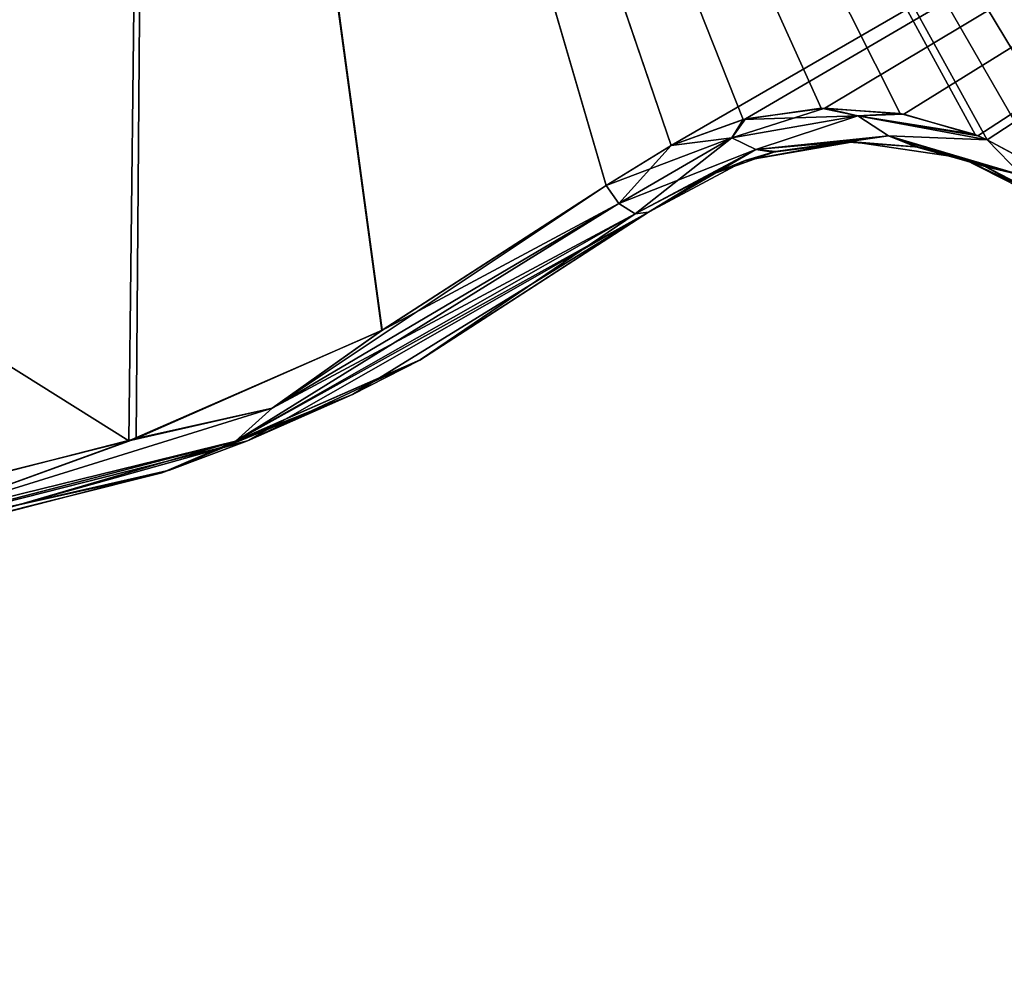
# Model space of a CAD drawing. Header units: millimetres. Extents: x -125 to 125, y -46 to 12.
# Tile 30 of 256: x -80.36 to -77.49, y -40.84 to -38.07. Entities that reach past the tile are written whole.
import ezdxf

# ---------------------------------------------------------------- set-up
doc = ezdxf.new("R2010")
doc.units = ezdxf.units.MM
doc.header["$LTSCALE"] = 26.699852
for name, color, linetype in [('144', 7, 'CONTINUOUS'), ('156', 7, 'CONTINUOUS'), ('182', 7, 'CONTINUOUS'), ('183', 7, 'CONTINUOUS'), ('274', 7, 'CONTINUOUS'), ('275', 7, 'CONTINUOUS'), ('296', 7, 'CONTINUOUS'), ('297', 7, 'CONTINUOUS')]:
    doc.layers.add(name, color=color, linetype=linetype)

msp = doc.modelspace()

# ---------------------------------------------------------------- linework, layer by layer
at = {"layer": '144', "linetype": 'CONTINUOUS'}
for points in [[(-78.5254, -38.6337, -36.2338), (-79.6941, -39.3003, -36.2338), (-78.5254, -38.6337, -46.2155), (-78.5254, -38.6337, -36.2338)], [(-78.5254, -38.6337, -36.2338), (-79.6941, -39.3003, -24.2763), (-79.6941, -39.3003, -36.2338), (-78.5254, -38.6337, -36.2338)], [(-78.5254, -38.6337, -34.258), (-79.6941, -39.3003, -24.2763), (-78.5254, -38.6337, -36.2338), (-78.5254, -38.6337, -34.258)], [(-78.5254, -38.6337, -46.2155), (-79.6941, -39.3003, -36.2338), (-78.5254, -38.6337, -48.1913), (-78.5254, -38.6337, -46.2155)], [(-78.5254, -38.6337, -58.173), (-79.6941, -39.3003, -48.1913), (-78.5254, -38.6337, -60.1489), (-78.5254, -38.6337, -58.173)], [(-78.5254, -38.6337, -48.1913), (-79.6941, -39.3003, -48.1913), (-78.5254, -38.6337, -58.173), (-78.5254, -38.6337, -48.1913)], [(-78.5254, -38.6337, -48.1913), (-79.6941, -39.3003, -36.2338), (-79.6941, -39.3003, -48.1913), (-78.5254, -38.6337, -48.1913)], [(-78.5254, -38.6337, -12.3188), (-79.6941, -39.3003, -12.3188), (-78.5254, -38.6337, -22.3005), (-78.5254, -38.6337, -12.3188)], [(-78.5254, -38.6337, -12.3188), (-79.6941, -39.3003, -0.3613), (-79.6941, -39.3003, -12.3188), (-78.5254, -38.6337, -12.3188)], [(-78.5254, -38.6337, -10.343), (-79.6941, -39.3003, -0.3613), (-78.5254, -38.6337, -12.3188), (-78.5254, -38.6337, -10.343)], [(-78.5254, -38.6337, -24.2763), (-79.6941, -39.3003, -24.2763), (-78.5254, -38.6337, -34.258), (-78.5254, -38.6337, -24.2763)], [(-78.5254, -38.6337, -24.2763), (-79.6941, -39.3003, -12.3188), (-79.6941, -39.3003, -24.2763), (-78.5254, -38.6337, -24.2763)], [(-78.5254, -38.6337, -22.3005), (-79.6941, -39.3003, -12.3188), (-78.5254, -38.6337, -24.2763), (-78.5254, -38.6337, -22.3005)], [(-78.5254, -38.6337, -60.1489), (-79.6941, -39.3003, -48.1913), (-79.6941, -39.3003, -60.1489), (-78.5254, -38.6337, -60.1489)], [(-78.5254, -38.6337, -96.0095), (-79.6941, -39.3003, -84.0639), (-79.1908, -39.0639, -95.4624), (-78.5254, -38.6337, -96.0095)], [(-78.5254, -38.6337, -94.0456), (-79.6941, -39.3003, -84.0639), (-78.5254, -38.6337, -96.0095), (-78.5254, -38.6337, -94.0456)], [(-78.5254, -38.6337, -84.0639), (-79.6941, -39.3003, -84.0639), (-78.5254, -38.6337, -94.0456), (-78.5254, -38.6337, -84.0639)], [(-78.5254, -38.6337, -72.1064), (-79.6941, -39.3003, -60.1489), (-79.6941, -39.3003, -72.1064), (-78.5254, -38.6337, -72.1064)], [(-78.5254, -38.6337, -70.1305), (-79.6941, -39.3003, -60.1489), (-78.5254, -38.6337, -72.1064), (-78.5254, -38.6337, -70.1305)], [(-78.5254, -38.6337, -60.1489), (-79.6941, -39.3003, -60.1489), (-78.5254, -38.6337, -70.1305), (-78.5254, -38.6337, -60.1489)], [(-78.5254, -38.6337, -84.0639), (-79.6941, -39.3003, -72.1064), (-79.6941, -39.3003, -84.0639), (-78.5254, -38.6337, -84.0639)], [(-78.5254, -38.6337, -82.0881), (-79.6941, -39.3003, -72.1064), (-78.5254, -38.6337, -84.0639), (-78.5254, -38.6337, -82.0881)], [(-78.5254, -38.6337, -72.1064), (-79.6941, -39.3003, -72.1064), (-78.5254, -38.6337, -82.0881), (-78.5254, -38.6337, -72.1064)], [(-78.5254, -38.6337, -0.3613), (-79.6941, -39.3003, -0.3613), (-78.5254, -38.6337, -10.343), (-78.5254, -38.6337, -0.3613)], [(-78.5254, -38.6337, 59.4263), (-79.6941, -39.3003, 71.3838), (-79.6941, -39.3003, 59.4263), (-78.5254, -38.6337, 59.4263)], [(-78.5254, -38.6337, 61.4021), (-79.6941, -39.3003, 71.3838), (-78.5254, -38.6337, 59.4263), (-78.5254, -38.6337, 61.4021)], [(-78.5254, -38.6337, 71.3838), (-79.6941, -39.3003, 71.3838), (-78.5254, -38.6337, 61.4021), (-78.5254, -38.6337, 71.3838)], [(-78.5254, -38.6337, 47.4688), (-79.6941, -39.3003, 59.4263), (-79.6941, -39.3003, 47.4688), (-78.5254, -38.6337, 47.4688)], [(-78.5254, -38.6337, 49.4446), (-79.6941, -39.3003, 59.4263), (-78.5254, -38.6337, 47.4688), (-78.5254, -38.6337, 49.4446)], [(-78.5254, -38.6337, 59.4263), (-79.6941, -39.3003, 59.4263), (-78.5254, -38.6337, 49.4446), (-78.5254, -38.6337, 59.4263)], [(-78.5254, -38.6337, 71.3838), (-79.6941, -39.3003, 83.3413), (-79.6941, -39.3003, 71.3838), (-78.5254, -38.6337, 71.3838)], [(-78.5254, -38.6337, 73.3597), (-79.6941, -39.3003, 83.3413), (-78.5254, -38.6337, 71.3838), (-78.5254, -38.6337, 73.3597)], [(-78.5254, -38.6337, 83.3413), (-79.6941, -39.3003, 83.3413), (-78.5254, -38.6337, 73.3597), (-78.5254, -38.6337, 83.3413)], [(-78.5254, -38.6337, 83.3413), (-79.3879, -39.1647, 95.2995), (-79.6941, -39.3003, 83.3413), (-78.5254, -38.6337, 83.3413)], [(-78.5254, -38.6337, 11.5962), (-79.6941, -39.3003, 23.5538), (-79.6941, -39.3003, 11.5962), (-78.5254, -38.6337, 11.5962)], [(-78.5254, -38.6337, 13.5721), (-79.6941, -39.3003, 23.5538), (-78.5254, -38.6337, 11.5962), (-78.5254, -38.6337, 13.5721)], [(-78.5254, -38.6337, 23.5538), (-79.6941, -39.3003, 23.5538), (-78.5254, -38.6337, 13.5721), (-78.5254, -38.6337, 23.5538)], [(-78.5254, -38.6337, -0.3613), (-79.6941, -39.3003, 11.5962), (-79.6941, -39.3003, -0.3613), (-78.5254, -38.6337, -0.3613)], [(-78.5254, -38.6337, 1.6146), (-79.6941, -39.3003, 11.5962), (-78.5254, -38.6337, -0.3613), (-78.5254, -38.6337, 1.6146)], [(-78.5254, -38.6337, 11.5962), (-79.6941, -39.3003, 11.5962), (-78.5254, -38.6337, 1.6146), (-78.5254, -38.6337, 11.5962)], [(-78.5254, -38.6337, 35.5113), (-79.6941, -39.3003, 47.4688), (-79.6941, -39.3003, 35.5113), (-78.5254, -38.6337, 35.5113)], [(-78.5254, -38.6337, 37.4871), (-79.6941, -39.3003, 47.4688), (-78.5254, -38.6337, 35.5113), (-78.5254, -38.6337, 37.4871)], [(-78.5254, -38.6337, 47.4688), (-79.6941, -39.3003, 47.4688), (-78.5254, -38.6337, 37.4871), (-78.5254, -38.6337, 47.4688)], [(-78.5254, -38.6337, 35.5113), (-79.6941, -39.3003, 35.5113), (-78.5254, -38.6337, 25.5296), (-78.5254, -38.6337, 35.5113)], [(-78.5254, -38.6337, 25.5296), (-79.6941, -39.3003, 35.5113), (-78.5254, -38.6337, 23.5538), (-78.5254, -38.6337, 25.5296)], [(-78.5254, -38.6337, 23.5538), (-79.6941, -39.3003, 35.5113), (-79.6941, -39.3003, 23.5538), (-78.5254, -38.6337, 23.5538)], [(-78.5254, -38.6337, 85.3172), (-79.3879, -39.1647, 95.2995), (-78.5254, -38.6337, 83.3413), (-78.5254, -38.6337, 85.3172)], [(-78.5254, -38.6337, 95.2989), (-79.3879, -39.1647, 95.2995), (-78.5254, -38.6337, 85.3172), (-78.5254, -38.6337, 95.2989)], [(-79.3879, -39.1647, 95.2995), (-78.5254, -38.6337, 95.2989), (-79.1916, -39.0644, 95.4617), (-79.3879, -39.1647, 95.2995)], [(-78.5254, -38.6337, 95.2989), (-78.5254, -38.6337, 96.0095), (-79.1916, -39.0644, 95.4617), (-78.5254, -38.6337, 95.2989)], [(-79.1908, -39.0639, -95.4624), (-79.6941, -39.3003, -84.0639), (-79.9214, -39.3856, -94.8563), (-79.1908, -39.0639, -95.4624)], [(-79.3879, -39.1647, 95.2995), (-79.9434, -39.3932, 94.838), (-79.6941, -39.3003, 83.3413), (-79.3879, -39.1647, 95.2995)], [(-79.6941, -39.3003, -36.2338), (-80.9983, -39.631, -36.2338), (-79.6941, -39.3003, -48.1913), (-79.6941, -39.3003, -36.2338)], [(-79.6941, -39.3003, -36.2338), (-80.9983, -39.631, -24.2763), (-80.9983, -39.631, -36.2338), (-79.6941, -39.3003, -36.2338)], [(-79.6941, -39.3003, -48.1913), (-80.9983, -39.631, -48.1913), (-79.6941, -39.3003, -60.1489), (-79.6941, -39.3003, -48.1913)], [(-79.6941, -39.3003, -48.1913), (-80.9983, -39.631, -36.2338), (-80.9983, -39.631, -48.1913), (-79.6941, -39.3003, -48.1913)], [(-79.6941, -39.3003, -12.3188), (-80.9983, -39.631, -0.3613), (-80.9983, -39.631, -12.3188), (-79.6941, -39.3003, -12.3188)], [(-79.6941, -39.3003, -0.3613), (-80.9983, -39.631, -0.3613), (-79.6941, -39.3003, -12.3188), (-79.6941, -39.3003, -0.3613)], [(-79.6941, -39.3003, -12.3188), (-80.9983, -39.631, -12.3188), (-79.6941, -39.3003, -24.2763), (-79.6941, -39.3003, -12.3188)], [(-79.6941, -39.3003, -24.2763), (-80.9983, -39.631, -24.2763), (-79.6941, -39.3003, -36.2338), (-79.6941, -39.3003, -24.2763)], [(-79.6941, -39.3003, -24.2763), (-80.9983, -39.631, -12.3188), (-80.9983, -39.631, -24.2763), (-79.6941, -39.3003, -24.2763)], [(-79.6941, -39.3003, -84.0639), (-80.9983, -39.631, -84.0639), (-79.9214, -39.3856, -94.8563), (-79.6941, -39.3003, -84.0639)], [(-79.6941, -39.3003, -84.0639), (-80.9983, -39.631, -72.1064), (-80.9983, -39.631, -84.0639), (-79.6941, -39.3003, -84.0639)], [(-79.6941, -39.3003, -60.1489), (-80.9983, -39.631, -60.1489), (-79.6941, -39.3003, -72.1064), (-79.6941, -39.3003, -60.1489)], [(-79.6941, -39.3003, -60.1489), (-80.9983, -39.631, -48.1913), (-80.9983, -39.631, -60.1489), (-79.6941, -39.3003, -60.1489)], [(-79.6941, -39.3003, -72.1064), (-80.9983, -39.631, -72.1064), (-79.6941, -39.3003, -84.0639), (-79.6941, -39.3003, -72.1064)], [(-79.6941, -39.3003, -72.1064), (-80.9983, -39.631, -60.1489), (-80.9983, -39.631, -72.1064), (-79.6941, -39.3003, -72.1064)], [(-79.6941, -39.3003, 59.4263), (-80.9983, -39.631, 71.3838), (-80.9983, -39.631, 59.4263), (-79.6941, -39.3003, 59.4263)], [(-79.6941, -39.3003, 71.3838), (-80.9983, -39.631, 71.3838), (-79.6941, -39.3003, 59.4263), (-79.6941, -39.3003, 71.3838)], [(-79.6941, -39.3003, 47.4688), (-80.9983, -39.631, 59.4263), (-80.9983, -39.631, 47.4688), (-79.6941, -39.3003, 47.4688)], [(-79.6941, -39.3003, 59.4263), (-80.9983, -39.631, 59.4263), (-79.6941, -39.3003, 47.4688), (-79.6941, -39.3003, 59.4263)], [(-79.6941, -39.3003, 83.3413), (-80.9983, -39.631, 83.3413), (-79.6941, -39.3003, 71.3838), (-79.6941, -39.3003, 83.3413)], [(-80.9983, -39.631, 83.3413), (-79.6941, -39.3003, 83.3413), (-80.7614, -39.5983, 94.1515), (-80.9983, -39.631, 83.3413)], [(-79.6941, -39.3003, 71.3838), (-80.9983, -39.631, 83.3413), (-80.9983, -39.631, 71.3838), (-79.6941, -39.3003, 71.3838)], [(-79.6941, -39.3003, 11.5962), (-80.9983, -39.631, 23.5538), (-80.9983, -39.631, 11.5962), (-79.6941, -39.3003, 11.5962)], [(-79.6941, -39.3003, 23.5538), (-80.9983, -39.631, 23.5538), (-79.6941, -39.3003, 11.5962), (-79.6941, -39.3003, 23.5538)], [(-79.6941, -39.3003, -0.3613), (-80.9983, -39.631, 11.5962), (-80.9983, -39.631, -0.3613), (-79.6941, -39.3003, -0.3613)], [(-79.6941, -39.3003, 11.5962), (-80.9983, -39.631, 11.5962), (-79.6941, -39.3003, -0.3613), (-79.6941, -39.3003, 11.5962)], [(-79.6941, -39.3003, 35.5113), (-80.9983, -39.631, 47.4688), (-80.9983, -39.631, 35.5113), (-79.6941, -39.3003, 35.5113)], [(-79.6941, -39.3003, 47.4688), (-80.9983, -39.631, 47.4688), (-79.6941, -39.3003, 35.5113), (-79.6941, -39.3003, 47.4688)], [(-79.6941, -39.3003, 35.5113), (-80.9983, -39.631, 35.5113), (-79.6941, -39.3003, 23.5538), (-79.6941, -39.3003, 35.5113)], [(-79.6941, -39.3003, 23.5538), (-80.9983, -39.631, 35.5113), (-80.9983, -39.631, 23.5538), (-79.6941, -39.3003, 23.5538)], [(-79.6941, -39.3003, 83.3413), (-79.9434, -39.3932, 94.838), (-80.7614, -39.5983, 94.1515), (-79.6941, -39.3003, 83.3413)], [(-79.9214, -39.3856, -94.8563), (-80.9983, -39.631, -84.0639), (-80.7203, -39.5914, -94.1862), (-79.9214, -39.3856, -94.8563)]]:
    msp.add_3dface(points, dxfattribs=at)
at = {"layer": '156', "linetype": 'CONTINUOUS'}
for points in [[(-77.9297, -38.4279, 49.4446), (-78.2441, -38.4827, 49.4446), (-77.9297, -38.4279, 37.4871), (-77.9297, -38.4279, 49.4446)], [(-77.9297, -38.4279, 37.4871), (-78.2441, -38.4827, 49.4446), (-78.2441, -38.4827, 37.4871), (-77.9297, -38.4279, 37.4871)], [(-77.9297, -38.4279, 13.5721), (-78.2441, -38.4827, 13.5721), (-77.9297, -38.4279, 1.6146), (-77.9297, -38.4279, 13.5721)], [(-77.9297, -38.4279, 49.4446), (-78.2441, -38.4827, 61.4021), (-78.2441, -38.4827, 49.4446), (-77.9297, -38.4279, 49.4446)], [(-77.9297, -38.4279, 61.4021), (-78.2441, -38.4827, 61.4021), (-77.9297, -38.4279, 49.4446), (-77.9297, -38.4279, 61.4021)], [(-77.9297, -38.4279, 1.6146), (-78.2441, -38.4827, 13.5721), (-78.2441, -38.4827, 1.6146), (-77.9297, -38.4279, 1.6146)], [(-77.9297, -38.4279, -10.343), (-78.2441, -38.4827, 1.6146), (-78.2441, -38.4827, -10.343), (-77.9297, -38.4279, -10.343)], [(-77.9297, -38.4279, 1.6146), (-78.2441, -38.4827, 1.6146), (-77.9297, -38.4279, -10.343), (-77.9297, -38.4279, 1.6146)], [(-77.9297, -38.4279, 25.5296), (-78.2441, -38.4827, 25.5296), (-77.9297, -38.4279, 13.5721), (-77.9297, -38.4279, 25.5296)], [(-77.9297, -38.4279, 13.5721), (-78.2441, -38.4827, 25.5296), (-78.2441, -38.4827, 13.5721), (-77.9297, -38.4279, 13.5721)], [(-77.9297, -38.4279, 37.4871), (-78.2441, -38.4827, 37.4871), (-77.9297, -38.4279, 25.5296), (-77.9297, -38.4279, 37.4871)], [(-77.9297, -38.4279, 25.5296), (-78.2441, -38.4827, 37.4871), (-78.2441, -38.4827, 25.5296), (-77.9297, -38.4279, 25.5296)], [(-77.9297, -38.4279, -70.1305), (-78.2441, -38.4827, -70.1305), (-77.9297, -38.4279, -82.0881), (-77.9297, -38.4279, -70.1305)], [(-77.9297, -38.4279, -82.0881), (-78.2441, -38.4827, -70.1305), (-78.2441, -38.4827, -82.0881), (-77.9297, -38.4279, -82.0881)], [(-77.9297, -38.4279, -82.0881), (-78.2441, -38.4827, -82.0881), (-77.9297, -38.4279, -94.0456), (-77.9297, -38.4279, -82.0881)], [(-77.9297, -38.4279, -46.2155), (-78.2441, -38.4827, -34.258), (-78.2441, -38.4827, -46.2155), (-77.9297, -38.4279, -46.2155)], [(-77.9297, -38.4279, -58.173), (-78.2441, -38.4827, -58.173), (-77.9297, -38.4279, -70.1305), (-77.9297, -38.4279, -58.173)], [(-77.9297, -38.4279, -58.173), (-78.2441, -38.4827, -46.2155), (-78.2441, -38.4827, -58.173), (-77.9297, -38.4279, -58.173)], [(-77.9297, -38.4279, -70.1305), (-78.2441, -38.4827, -58.173), (-78.2441, -38.4827, -70.1305), (-77.9297, -38.4279, -70.1305)], [(-77.9297, -38.4279, -46.2155), (-78.2441, -38.4827, -46.2155), (-77.9297, -38.4279, -58.173), (-77.9297, -38.4279, -46.2155)], [(-77.9297, -38.4279, -22.3005), (-78.2441, -38.4827, -22.3005), (-77.9297, -38.4279, -34.258), (-77.9297, -38.4279, -22.3005)], [(-77.9297, -38.4279, -22.3005), (-78.2441, -38.4827, -10.343), (-78.2441, -38.4827, -22.3005), (-77.9297, -38.4279, -22.3005)], [(-77.9297, -38.4279, -10.343), (-78.2441, -38.4827, -10.343), (-77.9297, -38.4279, -22.3005), (-77.9297, -38.4279, -10.343)], [(-77.9297, -38.4279, -94.0456), (-78.2441, -38.4827, -82.0881), (-78.2441, -38.4827, -94.0456), (-77.9297, -38.4279, -94.0456)], [(-77.9297, -38.4279, -94.0456), (-78.2441, -38.4827, -94.0456), (-77.9459, -38.4283, -96.5328), (-77.9297, -38.4279, -94.0456)], [(-77.9297, -38.4279, -34.258), (-78.2441, -38.4827, -34.258), (-77.9297, -38.4279, -46.2155), (-77.9297, -38.4279, -34.258)], [(-77.9297, -38.4279, -34.258), (-78.2441, -38.4827, -22.3005), (-78.2441, -38.4827, -34.258), (-77.9297, -38.4279, -34.258)], [(-77.9297, -38.4279, 85.3172), (-78.2441, -38.4827, 85.3172), (-77.9297, -38.4279, 73.3597), (-77.9297, -38.4279, 85.3172)], [(-78.2441, -38.4827, 85.3172), (-77.9297, -38.4279, 85.3172), (-78.1623, -38.4583, 96.3393), (-78.2441, -38.4827, 85.3172)], [(-77.9297, -38.4279, 61.4021), (-78.2441, -38.4827, 73.3597), (-78.2441, -38.4827, 61.4021), (-77.9297, -38.4279, 61.4021)], [(-77.9297, -38.4279, 73.3597), (-78.2441, -38.4827, 73.3597), (-77.9297, -38.4279, 61.4021), (-77.9297, -38.4279, 73.3597)], [(-77.9297, -38.4279, 73.3597), (-78.2441, -38.4827, 85.3172), (-78.2441, -38.4827, 73.3597), (-77.9297, -38.4279, 73.3597)], [(-77.9459, -38.4283, -96.5328), (-78.2441, -38.4827, -94.0456), (-78.1557, -38.4566, -96.3452), (-77.9459, -38.4283, -96.5328)], [(-78.1623, -38.4583, 96.3393), (-77.9297, -38.4279, 85.3172), (-77.9562, -38.4286, 96.5236), (-78.1623, -38.4583, 96.3393)], [(-77.9562, -38.4286, 96.5236), (-77.9297, -38.4279, 85.3172), (-77.7471, -38.4425, 96.7086), (-77.9562, -38.4286, 96.5236)], [(-77.7369, -38.4443, -96.7176), (-77.9297, -38.4279, -94.0456), (-77.9459, -38.4283, -96.5328), (-77.7369, -38.4443, -96.7176)], [(-77.6139, -38.4751, 49.4446), (-77.9297, -38.4279, 49.4446), (-77.6139, -38.4751, 37.4871), (-77.6139, -38.4751, 49.4446)], [(-77.6139, -38.4751, 37.4871), (-77.9297, -38.4279, 49.4446), (-77.9297, -38.4279, 37.4871), (-77.6139, -38.4751, 37.4871)], [(-77.6139, -38.4751, 37.4871), (-77.9297, -38.4279, 37.4871), (-77.6139, -38.4751, 25.5296), (-77.6139, -38.4751, 37.4871)], [(-77.6139, -38.4751, 1.6146), (-77.9297, -38.4279, 13.5721), (-77.9297, -38.4279, 1.6146), (-77.6139, -38.4751, 1.6146)], [(-77.6139, -38.4751, 49.4446), (-77.9297, -38.4279, 61.4021), (-77.9297, -38.4279, 49.4446), (-77.6139, -38.4751, 49.4446)], [(-77.6139, -38.4751, -10.343), (-77.9297, -38.4279, 1.6146), (-77.9297, -38.4279, -10.343), (-77.6139, -38.4751, -10.343)], [(-77.6139, -38.4751, -10.343), (-77.9297, -38.4279, -10.343), (-77.6139, -38.4751, -22.3005), (-77.6139, -38.4751, -10.343)], [(-77.6139, -38.4751, 13.5721), (-77.9297, -38.4279, 25.5296), (-77.9297, -38.4279, 13.5721), (-77.6139, -38.4751, 13.5721)], [(-77.6139, -38.4751, 1.6146), (-77.9297, -38.4279, 1.6146), (-77.6139, -38.4751, -10.343), (-77.6139, -38.4751, 1.6146)], [(-77.6139, -38.4751, 25.5296), (-77.9297, -38.4279, 37.4871), (-77.9297, -38.4279, 25.5296), (-77.6139, -38.4751, 25.5296)], [(-77.6139, -38.4751, 13.5721), (-77.9297, -38.4279, 13.5721), (-77.6139, -38.4751, 1.6146), (-77.6139, -38.4751, 13.5721)], [(-77.6139, -38.4751, 25.5296), (-77.9297, -38.4279, 25.5296), (-77.6139, -38.4751, 13.5721), (-77.6139, -38.4751, 25.5296)], [(-77.6139, -38.4751, -82.0881), (-77.9297, -38.4279, -70.1305), (-77.9297, -38.4279, -82.0881), (-77.6139, -38.4751, -82.0881)], [(-77.6139, -38.4751, -82.0881), (-77.9297, -38.4279, -82.0881), (-77.6139, -38.4751, -94.0456), (-77.6139, -38.4751, -82.0881)], [(-77.6139, -38.4751, -94.0456), (-77.9297, -38.4279, -82.0881), (-77.9297, -38.4279, -94.0456), (-77.6139, -38.4751, -94.0456)], [(-77.6139, -38.4751, -70.1305), (-77.9297, -38.4279, -58.173), (-77.9297, -38.4279, -70.1305), (-77.6139, -38.4751, -70.1305)], [(-77.6139, -38.4751, -58.173), (-77.9297, -38.4279, -58.173), (-77.6139, -38.4751, -70.1305), (-77.6139, -38.4751, -58.173)], [(-77.6139, -38.4751, -70.1305), (-77.9297, -38.4279, -70.1305), (-77.6139, -38.4751, -82.0881), (-77.6139, -38.4751, -70.1305)], [(-77.6139, -38.4751, -58.173), (-77.9297, -38.4279, -46.2155), (-77.9297, -38.4279, -58.173), (-77.6139, -38.4751, -58.173)], [(-77.6139, -38.4751, -46.2155), (-77.9297, -38.4279, -46.2155), (-77.6139, -38.4751, -58.173), (-77.6139, -38.4751, -46.2155)], [(-77.6139, -38.4751, -34.258), (-77.9297, -38.4279, -22.3005), (-77.9297, -38.4279, -34.258), (-77.6139, -38.4751, -34.258)], [(-77.6139, -38.4751, -22.3005), (-77.9297, -38.4279, -22.3005), (-77.6139, -38.4751, -34.258), (-77.6139, -38.4751, -22.3005)], [(-77.6139, -38.4751, -22.3005), (-77.9297, -38.4279, -10.343), (-77.9297, -38.4279, -22.3005), (-77.6139, -38.4751, -22.3005)], [(-77.6139, -38.4751, -94.0456), (-77.9297, -38.4279, -94.0456), (-77.7369, -38.4443, -96.7176), (-77.6139, -38.4751, -94.0456)], [(-77.6139, -38.4751, -46.2155), (-77.9297, -38.4279, -34.258), (-77.9297, -38.4279, -46.2155), (-77.6139, -38.4751, -46.2155)], [(-77.6139, -38.4751, -34.258), (-77.9297, -38.4279, -34.258), (-77.6139, -38.4751, -46.2155), (-77.6139, -38.4751, -34.258)], [(-77.6139, -38.4751, 85.3172), (-77.9297, -38.4279, 85.3172), (-77.6139, -38.4751, 73.3597), (-77.6139, -38.4751, 85.3172)], [(-77.9297, -38.4279, 85.3172), (-77.6139, -38.4751, 85.3172), (-77.7471, -38.4425, 96.7086), (-77.9297, -38.4279, 85.3172)], [(-77.6139, -38.4751, 73.3597), (-77.9297, -38.4279, 85.3172), (-77.9297, -38.4279, 73.3597), (-77.6139, -38.4751, 73.3597)], [(-77.6139, -38.4751, 61.4021), (-77.9297, -38.4279, 61.4021), (-77.6139, -38.4751, 49.4446), (-77.6139, -38.4751, 61.4021)], [(-77.6139, -38.4751, 61.4021), (-77.9297, -38.4279, 73.3597), (-77.9297, -38.4279, 61.4021), (-77.6139, -38.4751, 61.4021)], [(-77.6139, -38.4751, 73.3597), (-77.9297, -38.4279, 73.3597), (-77.6139, -38.4751, 61.4021), (-77.6139, -38.4751, 73.3597)], [(-77.7471, -38.4425, 96.7086), (-77.6139, -38.4751, 85.3172), (-77.5484, -38.4985, 96.8825), (-77.7471, -38.4425, 96.7086)], [(-77.5414, -38.5013, -96.8885), (-77.6139, -38.4751, -94.0456), (-77.7369, -38.4443, -96.7176), (-77.5414, -38.5013, -96.8885)], [(-78.3529, -38.5276, 96.1671), (-78.2441, -38.4827, 85.3172), (-78.1623, -38.4583, 96.3393), (-78.3529, -38.5276, 96.1671)], [(-78.1557, -38.4566, -96.3452), (-78.2441, -38.4827, -94.0456), (-78.3526, -38.5274, -96.1674), (-78.1557, -38.4566, -96.3452)], [(-78.2441, -38.4827, 73.3597), (-78.5254, -38.6337, 73.3597), (-78.2441, -38.4827, 61.4021), (-78.2441, -38.4827, 73.3597)], [(-78.5254, -38.6337, 71.3838), (-78.5254, -38.6337, 61.4021), (-78.2441, -38.4827, 61.4021), (-78.5254, -38.6337, 71.3838)], [(-78.5254, -38.6337, 61.4021), (-78.5254, -38.6337, 59.4263), (-78.2441, -38.4827, 49.4446), (-78.5254, -38.6337, 61.4021)], [(-78.2441, -38.4827, 61.4021), (-78.5254, -38.6337, 61.4021), (-78.2441, -38.4827, 49.4446), (-78.2441, -38.4827, 61.4021)], [(-78.5254, -38.6337, 59.4263), (-78.5254, -38.6337, 49.4446), (-78.2441, -38.4827, 49.4446), (-78.5254, -38.6337, 59.4263)], [(-78.5254, -38.6337, 49.4446), (-78.5254, -38.6337, 47.4688), (-78.2441, -38.4827, 37.4871), (-78.5254, -38.6337, 49.4446)], [(-78.2441, -38.4827, 49.4446), (-78.5254, -38.6337, 49.4446), (-78.2441, -38.4827, 37.4871), (-78.2441, -38.4827, 49.4446)], [(-78.5254, -38.6337, 47.4688), (-78.5254, -38.6337, 37.4871), (-78.2441, -38.4827, 37.4871), (-78.5254, -38.6337, 47.4688)], [(-78.5254, -38.6337, 37.4871), (-78.5254, -38.6337, 35.5113), (-78.2441, -38.4827, 25.5296), (-78.5254, -38.6337, 37.4871)], [(-78.2441, -38.4827, 37.4871), (-78.5254, -38.6337, 37.4871), (-78.2441, -38.4827, 25.5296), (-78.2441, -38.4827, 37.4871)], [(-78.5254, -38.6337, 35.5113), (-78.5254, -38.6337, 25.5296), (-78.2441, -38.4827, 25.5296), (-78.5254, -38.6337, 35.5113)], [(-78.5254, -38.6337, 25.5296), (-78.5254, -38.6337, 23.5538), (-78.2441, -38.4827, 13.5721), (-78.5254, -38.6337, 25.5296)], [(-78.2441, -38.4827, 25.5296), (-78.5254, -38.6337, 25.5296), (-78.2441, -38.4827, 13.5721), (-78.2441, -38.4827, 25.5296)], [(-78.5254, -38.6337, 23.5538), (-78.5254, -38.6337, 13.5721), (-78.2441, -38.4827, 13.5721), (-78.5254, -38.6337, 23.5538)], [(-78.5254, -38.6337, 73.3597), (-78.5254, -38.6337, 71.3838), (-78.2441, -38.4827, 61.4021), (-78.5254, -38.6337, 73.3597)], [(-78.5254, -38.6337, 96.0095), (-78.5254, -38.6337, 95.2989), (-78.2441, -38.4827, 85.3172), (-78.5254, -38.6337, 96.0095)], [(-78.5254, -38.6337, 96.0095), (-78.2441, -38.4827, 85.3172), (-78.3529, -38.5276, 96.1671), (-78.5254, -38.6337, 96.0095)], [(-78.5254, -38.6337, 95.2989), (-78.5254, -38.6337, 85.3172), (-78.2441, -38.4827, 85.3172), (-78.5254, -38.6337, 95.2989)], [(-78.5254, -38.6337, 85.3172), (-78.5254, -38.6337, 83.3413), (-78.2441, -38.4827, 73.3597), (-78.5254, -38.6337, 85.3172)], [(-78.2441, -38.4827, 85.3172), (-78.5254, -38.6337, 85.3172), (-78.2441, -38.4827, 73.3597), (-78.2441, -38.4827, 85.3172)], [(-78.5254, -38.6337, 83.3413), (-78.5254, -38.6337, 73.3597), (-78.2441, -38.4827, 73.3597), (-78.5254, -38.6337, 83.3413)], [(-78.5254, -38.6337, -46.2155), (-78.5254, -38.6337, -48.1913), (-78.2441, -38.4827, -58.173), (-78.5254, -38.6337, -46.2155)], [(-78.2441, -38.4827, -46.2155), (-78.5254, -38.6337, -46.2155), (-78.2441, -38.4827, -58.173), (-78.2441, -38.4827, -46.2155)], [(-78.5254, -38.6337, -48.1913), (-78.5254, -38.6337, -58.173), (-78.2441, -38.4827, -58.173), (-78.5254, -38.6337, -48.1913)], [(-78.5254, -38.6337, -58.173), (-78.5254, -38.6337, -60.1489), (-78.2441, -38.4827, -70.1305), (-78.5254, -38.6337, -58.173)], [(-78.2441, -38.4827, -58.173), (-78.5254, -38.6337, -58.173), (-78.2441, -38.4827, -70.1305), (-78.2441, -38.4827, -58.173)], [(-78.5254, -38.6337, -60.1489), (-78.5254, -38.6337, -70.1305), (-78.2441, -38.4827, -70.1305), (-78.5254, -38.6337, -60.1489)], [(-78.5254, -38.6337, -70.1305), (-78.5254, -38.6337, -72.1064), (-78.2441, -38.4827, -82.0881), (-78.5254, -38.6337, -70.1305)], [(-78.2441, -38.4827, -70.1305), (-78.5254, -38.6337, -70.1305), (-78.2441, -38.4827, -82.0881), (-78.2441, -38.4827, -70.1305)], [(-78.5254, -38.6337, -72.1064), (-78.5254, -38.6337, -82.0881), (-78.2441, -38.4827, -82.0881), (-78.5254, -38.6337, -72.1064)], [(-78.5254, -38.6337, -82.0881), (-78.5254, -38.6337, -84.0639), (-78.2441, -38.4827, -94.0456), (-78.5254, -38.6337, -82.0881)], [(-78.2441, -38.4827, -82.0881), (-78.5254, -38.6337, -82.0881), (-78.2441, -38.4827, -94.0456), (-78.2441, -38.4827, -82.0881)], [(-78.5254, -38.6337, -84.0639), (-78.5254, -38.6337, -94.0456), (-78.2441, -38.4827, -94.0456), (-78.5254, -38.6337, -84.0639)], [(-78.2441, -38.4827, -94.0456), (-78.5254, -38.6337, -94.0456), (-78.3526, -38.5274, -96.1674), (-78.2441, -38.4827, -94.0456)], [(-78.5254, -38.6337, -36.2338), (-78.5254, -38.6337, -46.2155), (-78.2441, -38.4827, -46.2155), (-78.5254, -38.6337, -36.2338)], [(-78.5254, -38.6337, 13.5721), (-78.5254, -38.6337, 11.5962), (-78.2441, -38.4827, 1.6146), (-78.5254, -38.6337, 13.5721)], [(-78.2441, -38.4827, 13.5721), (-78.5254, -38.6337, 13.5721), (-78.2441, -38.4827, 1.6146), (-78.2441, -38.4827, 13.5721)], [(-78.5254, -38.6337, 11.5962), (-78.5254, -38.6337, 1.6146), (-78.2441, -38.4827, 1.6146), (-78.5254, -38.6337, 11.5962)], [(-78.5254, -38.6337, 1.6146), (-78.5254, -38.6337, -0.3613), (-78.2441, -38.4827, -10.343), (-78.5254, -38.6337, 1.6146)], [(-78.2441, -38.4827, 1.6146), (-78.5254, -38.6337, 1.6146), (-78.2441, -38.4827, -10.343), (-78.2441, -38.4827, 1.6146)], [(-78.5254, -38.6337, -0.3613), (-78.5254, -38.6337, -10.343), (-78.2441, -38.4827, -10.343), (-78.5254, -38.6337, -0.3613)], [(-78.5254, -38.6337, -10.343), (-78.5254, -38.6337, -12.3188), (-78.2441, -38.4827, -22.3005), (-78.5254, -38.6337, -10.343)], [(-78.2441, -38.4827, -10.343), (-78.5254, -38.6337, -10.343), (-78.2441, -38.4827, -22.3005), (-78.2441, -38.4827, -10.343)], [(-78.5254, -38.6337, -12.3188), (-78.5254, -38.6337, -22.3005), (-78.2441, -38.4827, -22.3005), (-78.5254, -38.6337, -12.3188)], [(-78.5254, -38.6337, -22.3005), (-78.5254, -38.6337, -24.2763), (-78.2441, -38.4827, -34.258), (-78.5254, -38.6337, -22.3005)], [(-78.2441, -38.4827, -22.3005), (-78.5254, -38.6337, -22.3005), (-78.2441, -38.4827, -34.258), (-78.2441, -38.4827, -22.3005)], [(-78.5254, -38.6337, -24.2763), (-78.5254, -38.6337, -34.258), (-78.2441, -38.4827, -34.258), (-78.5254, -38.6337, -24.2763)], [(-78.5254, -38.6337, -34.258), (-78.5254, -38.6337, -36.2338), (-78.2441, -38.4827, -46.2155), (-78.5254, -38.6337, -34.258)], [(-78.2441, -38.4827, -34.258), (-78.5254, -38.6337, -34.258), (-78.2441, -38.4827, -46.2155), (-78.2441, -38.4827, -34.258)], [(-77.3292, -38.6193, 49.4446), (-77.6139, -38.4751, 49.4446), (-77.3292, -38.6193, 37.4871), (-77.3292, -38.6193, 49.4446)], [(-77.3292, -38.6193, 37.4871), (-77.6139, -38.4751, 49.4446), (-77.6139, -38.4751, 37.4871), (-77.3292, -38.6193, 37.4871)], [(-77.3292, -38.6193, 37.4871), (-77.6139, -38.4751, 37.4871), (-77.3292, -38.6193, 25.5296), (-77.3292, -38.6193, 37.4871)], [(-77.3292, -38.6193, 49.4446), (-77.6139, -38.4751, 61.4021), (-77.6139, -38.4751, 49.4446), (-77.3292, -38.6193, 49.4446)], [(-77.3292, -38.6193, -10.343), (-77.6139, -38.4751, -10.343), (-77.3292, -38.6193, -22.3005), (-77.3292, -38.6193, -10.343)], [(-77.3292, -38.6193, 1.6146), (-77.6139, -38.4751, 1.6146), (-77.3292, -38.6193, -10.343), (-77.3292, -38.6193, 1.6146)], [(-77.3292, -38.6193, 13.5721), (-77.6139, -38.4751, 25.5296), (-77.6139, -38.4751, 13.5721), (-77.3292, -38.6193, 13.5721)], [(-77.3292, -38.6193, -10.343), (-77.6139, -38.4751, 1.6146), (-77.6139, -38.4751, -10.343), (-77.3292, -38.6193, -10.343)], [(-77.3292, -38.6193, 1.6146), (-77.6139, -38.4751, 13.5721), (-77.6139, -38.4751, 1.6146), (-77.3292, -38.6193, 1.6146)], [(-77.3292, -38.6193, 25.5296), (-77.6139, -38.4751, 37.4871), (-77.6139, -38.4751, 25.5296), (-77.3292, -38.6193, 25.5296)], [(-77.3292, -38.6193, 13.5721), (-77.6139, -38.4751, 13.5721), (-77.3292, -38.6193, 1.6146), (-77.3292, -38.6193, 13.5721)], [(-77.3292, -38.6193, 25.5296), (-77.6139, -38.4751, 25.5296), (-77.3292, -38.6193, 13.5721), (-77.3292, -38.6193, 25.5296)], [(-77.3292, -38.6193, -46.2155), (-77.6139, -38.4751, -46.2155), (-77.3292, -38.6193, -58.173), (-77.3292, -38.6193, -46.2155)], [(-77.3292, -38.6193, -82.0881), (-77.6139, -38.4751, -70.1305), (-77.6139, -38.4751, -82.0881), (-77.3292, -38.6193, -82.0881)], [(-77.3292, -38.6193, -82.0881), (-77.6139, -38.4751, -82.0881), (-77.3292, -38.6193, -94.0456), (-77.3292, -38.6193, -82.0881)], [(-77.3292, -38.6193, -94.0456), (-77.6139, -38.4751, -82.0881), (-77.6139, -38.4751, -94.0456), (-77.3292, -38.6193, -94.0456)], [(-77.3292, -38.6193, -70.1305), (-77.6139, -38.4751, -58.173), (-77.6139, -38.4751, -70.1305), (-77.3292, -38.6193, -70.1305)], [(-77.3292, -38.6193, -58.173), (-77.6139, -38.4751, -58.173), (-77.3292, -38.6193, -70.1305), (-77.3292, -38.6193, -58.173)], [(-77.3292, -38.6193, -70.1305), (-77.6139, -38.4751, -70.1305), (-77.3292, -38.6193, -82.0881), (-77.3292, -38.6193, -70.1305)], [(-77.3292, -38.6193, -58.173), (-77.6139, -38.4751, -46.2155), (-77.6139, -38.4751, -58.173), (-77.3292, -38.6193, -58.173)], [(-77.3292, -38.6193, -34.258), (-77.6139, -38.4751, -22.3005), (-77.6139, -38.4751, -34.258), (-77.3292, -38.6193, -34.258)], [(-77.3292, -38.6193, -22.3005), (-77.6139, -38.4751, -22.3005), (-77.3292, -38.6193, -34.258), (-77.3292, -38.6193, -22.3005)], [(-77.3292, -38.6193, -22.3005), (-77.6139, -38.4751, -10.343), (-77.6139, -38.4751, -22.3005), (-77.3292, -38.6193, -22.3005)], [(-77.3292, -38.6193, -94.0456), (-77.6139, -38.4751, -94.0456), (-77.3689, -38.5918, -97.0378), (-77.3292, -38.6193, -94.0456)], [(-77.3689, -38.5918, -97.0378), (-77.6139, -38.4751, -94.0456), (-77.5414, -38.5013, -96.8885), (-77.3689, -38.5918, -97.0378)], [(-77.3292, -38.6193, -46.2155), (-77.6139, -38.4751, -34.258), (-77.6139, -38.4751, -46.2155), (-77.3292, -38.6193, -46.2155)], [(-77.3292, -38.6193, -34.258), (-77.6139, -38.4751, -34.258), (-77.3292, -38.6193, -46.2155), (-77.3292, -38.6193, -34.258)], [(-77.3292, -38.6193, 73.3597), (-77.6139, -38.4751, 85.3172), (-77.6139, -38.4751, 73.3597), (-77.3292, -38.6193, 73.3597)], [(-77.3292, -38.6193, 85.3172), (-77.6139, -38.4751, 85.3172), (-77.3292, -38.6193, 73.3597), (-77.3292, -38.6193, 85.3172)], [(-77.3292, -38.6193, 61.4021), (-77.6139, -38.4751, 61.4021), (-77.3292, -38.6193, 49.4446), (-77.3292, -38.6193, 61.4021)], [(-77.3292, -38.6193, 61.4021), (-77.6139, -38.4751, 73.3597), (-77.6139, -38.4751, 61.4021), (-77.3292, -38.6193, 61.4021)], [(-77.3292, -38.6193, 73.3597), (-77.6139, -38.4751, 73.3597), (-77.3292, -38.6193, 61.4021), (-77.3292, -38.6193, 73.3597)], [(-77.6139, -38.4751, 85.3172), (-77.3292, -38.6193, 85.3172), (-77.5484, -38.4985, 96.8825), (-77.6139, -38.4751, 85.3172)], [(-77.5484, -38.4985, 96.8825), (-77.3292, -38.6193, 85.3172), (-77.3712, -38.5904, 97.0359), (-77.5484, -38.4985, 96.8825)], [(-78.5254, -38.6337, -94.0456), (-78.5254, -38.6337, -96.0095), (-78.3526, -38.5274, -96.1674), (-78.5254, -38.6337, -94.0456)]]:
    msp.add_3dface(points, dxfattribs=at)
at = {"layer": '182', "color": 7, "linetype": 'CONTINUOUS'}
for points in [[(-85.2207, -38.0021, -90.323), (-79.9765, -33.9986, -95.0891), (-84.6699, -38.5098, -90.8275), (-85.2207, -38.0021, -90.323)], [(-84.6699, -38.5098, -90.8275), (-79.9765, -33.9986, -95.0891), (-84.0146, -38.9465, -91.4236), (-84.6699, -38.5098, -90.8275)], [(-84.0146, -38.9465, -91.4236), (-79.9765, -33.9986, -95.0891), (-83.2698, -39.2828, -92.0946), (-84.0146, -38.9465, -91.4236)], [(-83.2698, -39.2828, -92.0946), (-79.9765, -33.9986, -95.0891), (-82.4625, -39.4937, -92.8132), (-83.2698, -39.2828, -92.0946)], [(-82.4625, -39.4937, -92.8132), (-79.9765, -33.9986, -95.0891), (-81.6276, -39.5649, -93.5466), (-82.4625, -39.4937, -92.8132)], [(-81.6276, -39.5649, -93.5466), (-79.9765, -33.9986, -95.0891), (-80.8022, -39.4946, -94.2621), (-81.6276, -39.5649, -93.5466)], [(-80.8022, -39.4946, -94.2621), (-79.9765, -33.9986, -95.0891), (-80.0187, -39.2929, -94.9328), (-80.8022, -39.4946, -94.2621)], [(-80.0187, -39.2929, -94.9328), (-79.9765, -33.9986, -95.0891), (-79.3021, -38.9776, -95.5394), (-80.0187, -39.2929, -94.9328)], [(-79.9765, -33.9986, -95.0891), (-70.7759, -33.9986, -102.1223), (-78.4593, -38.4391, -96.2449), (-79.9765, -33.9986, -95.0891)], [(-79.3021, -38.9776, -95.5394), (-79.9765, -33.9986, -95.0891), (-78.6495, -38.5561, -96.0868), (-79.3021, -38.9776, -95.5394)], [(-78.6495, -38.5561, -96.0868), (-79.9765, -33.9986, -95.0891), (-78.4593, -38.4391, -96.2449), (-78.6495, -38.5561, -96.0868)], [(-78.4593, -38.4391, -96.2449), (-70.7759, -33.9986, -102.1223), (-78.2426, -38.3613, -96.4228), (-78.4593, -38.4391, -96.2449)], [(-78.2426, -38.3613, -96.4228), (-70.7759, -33.9986, -102.1223), (-78.0115, -38.33, -96.6105), (-78.2426, -38.3613, -96.4228)], [(-78.0115, -38.33, -96.6105), (-70.7759, -33.9986, -102.1223), (-77.7814, -38.3477, -96.7955), (-78.0115, -38.33, -96.6105)], [(-77.7814, -38.3477, -96.7955), (-70.7759, -33.9986, -102.1223), (-77.5663, -38.4104, -96.9666), (-77.7814, -38.3477, -96.7955)], [(-77.5663, -38.4104, -96.9666), (-70.7759, -33.9986, -102.1223), (-77.5388, -38.422, -96.9883), (-77.5663, -38.4104, -96.9666)], [(-77.5388, -38.422, -96.9883), (-70.7759, -33.9986, -102.1223), (-77.3763, -38.51, -97.116), (-77.5388, -38.422, -96.9883)]]:
    msp.add_3dface(points, dxfattribs=at)
at = {"layer": '183', "color": 7, "linetype": 'CONTINUOUS'}
for points in [[(-88.4848, -33.9986, 87.2274), (-80.0403, -39.3003, 94.9144), (-79.9791, -33.9986, 95.0869), (-88.4848, -33.9986, 87.2274)], [(-80.8426, -39.5013, 94.2274), (-80.0403, -39.3003, 94.9144), (-88.4848, -33.9986, 87.2274), (-80.8426, -39.5013, 94.2274)], [(-80.0403, -39.3003, 94.9144), (-79.303, -38.9781, 95.5386), (-79.9791, -33.9986, 95.0869), (-80.0403, -39.3003, 94.9144)], [(-76.621, -39.3457, 97.6945), (-76.0625, -39.8407, 98.119), (-79.9791, -33.9986, 95.0869), (-76.621, -39.3457, 97.6945)], [(-76.0625, -39.8407, 98.119), (-75.4074, -40.2603, 98.6142), (-79.9791, -33.9986, 95.0869), (-76.0625, -39.8407, 98.119)], [(-75.4074, -40.2603, 98.6142), (-74.6688, -40.5797, 99.1676), (-79.9791, -33.9986, 95.0869), (-75.4074, -40.2603, 98.6142)], [(-74.6688, -40.5797, 99.1676), (-73.8695, -40.7771, 99.7602), (-79.9791, -33.9986, 95.0869), (-74.6688, -40.5797, 99.1676)], [(-73.8695, -40.7771, 99.7602), (-73.0397, -40.838, 100.368), (-79.9791, -33.9986, 95.0869), (-73.8695, -40.7771, 99.7602)], [(-73.0397, -40.838, 100.368), (-72.2133, -40.7581, 100.9659), (-79.9791, -33.9986, 95.0869), (-73.0397, -40.838, 100.368)], [(-79.9791, -33.9986, 95.0869), (-71.4232, -40.5441, 101.5309), (-70.7787, -33.9986, 102.1203), (-79.9791, -33.9986, 95.0869)], [(-72.2133, -40.7581, 100.9659), (-71.4232, -40.5441, 101.5309), (-79.9791, -33.9986, 95.0869), (-72.2133, -40.7581, 100.9659)], [(-77.0851, -38.7895, 97.3411), (-76.621, -39.3457, 97.6945), (-79.9791, -33.9986, 95.0869), (-77.0851, -38.7895, 97.3411)], [(-79.303, -38.9781, 95.5386), (-78.6495, -38.5561, 96.0868), (-79.9791, -33.9986, 95.0869), (-79.303, -38.9781, 95.5386)], [(-78.6495, -38.5561, 96.0868), (-78.4596, -38.4393, 96.2446), (-79.9791, -33.9986, 95.0869), (-78.6495, -38.5561, 96.0868)], [(-78.4596, -38.4393, 96.2446), (-78.2498, -38.363, 96.417), (-79.9791, -33.9986, 95.0869), (-78.4596, -38.4393, 96.2446)], [(-78.2498, -38.363, 96.417), (-78.0229, -38.3304, 96.6014), (-79.9791, -33.9986, 95.0869), (-78.2498, -38.363, 96.417)], [(-78.0229, -38.3304, 96.6014), (-77.7927, -38.3457, 96.7865), (-79.9791, -33.9986, 95.0869), (-78.0229, -38.3304, 96.6014)], [(-77.7927, -38.3457, 96.7865), (-77.5739, -38.4073, 96.9606), (-79.9791, -33.9986, 95.0869), (-77.7927, -38.3457, 96.7865)], [(-77.5739, -38.4073, 96.9606), (-77.5387, -38.422, 96.9884), (-79.9791, -33.9986, 95.0869), (-77.5739, -38.4073, 96.9606)], [(-77.5387, -38.422, 96.9884), (-77.3788, -38.5084, 97.1141), (-79.9791, -33.9986, 95.0869), (-77.5387, -38.422, 96.9884)], [(-77.3788, -38.5084, 97.1141), (-77.0851, -38.7895, 97.3411), (-79.9791, -33.9986, 95.0869), (-77.3788, -38.5084, 97.1141)]]:
    msp.add_3dface(points, dxfattribs=at)
at = {"layer": '274', "linetype": 'CONTINUOUS'}
for points in [[(-78.0115, -38.33, -96.6105), (-77.9156, -38.3528, -96.6844), (-78.283, -38.4168, -96.3768), (-78.0115, -38.33, -96.6105)], [(-78.2426, -38.3613, -96.4228), (-78.0115, -38.33, -96.6105), (-78.283, -38.4168, -96.3768), (-78.2426, -38.3613, -96.4228)], [(-77.9156, -38.3528, -96.6844), (-78.2132, -38.4505, -96.3784), (-78.283, -38.4168, -96.3768), (-77.9156, -38.3528, -96.6844)], [(-77.8261, -38.4109, -96.7171), (-78.2132, -38.4505, -96.3784), (-77.9156, -38.3528, -96.6844), (-77.8261, -38.4109, -96.7171)], [(-78.0115, -38.33, -96.6105), (-77.7814, -38.3477, -96.7955), (-77.9156, -38.3528, -96.6844), (-78.0115, -38.33, -96.6105)], [(-77.7814, -38.3477, -96.7955), (-77.5663, -38.4104, -96.9666), (-77.9156, -38.3528, -96.6844), (-77.7814, -38.3477, -96.7955)], [(-77.5663, -38.4104, -96.9666), (-77.5388, -38.422, -96.9883), (-77.9156, -38.3528, -96.6844), (-77.5663, -38.4104, -96.9666)], [(-77.5388, -38.422, -96.9883), (-77.8261, -38.4109, -96.7171), (-77.9156, -38.3528, -96.6844), (-77.5388, -38.422, -96.9883)], [(-78.4593, -38.4391, -96.2449), (-78.2426, -38.3613, -96.4228), (-78.283, -38.4168, -96.3768), (-78.4593, -38.4391, -96.2449)], [(-77.8261, -38.4109, -96.7171), (-78.1557, -38.4566, -96.3452), (-78.2132, -38.4505, -96.3784), (-77.8261, -38.4109, -96.7171)], [(-77.9459, -38.4283, -96.5328), (-78.1557, -38.4566, -96.3452), (-77.8261, -38.4109, -96.7171), (-77.9459, -38.4283, -96.5328)], [(-77.7369, -38.4443, -96.7176), (-77.9459, -38.4283, -96.5328), (-77.8261, -38.4109, -96.7171), (-77.7369, -38.4443, -96.7176)], [(-77.4392, -38.5259, -97.044), (-77.7369, -38.4443, -96.7176), (-77.8261, -38.4109, -96.7171), (-77.4392, -38.5259, -97.044)], [(-77.5388, -38.422, -96.9883), (-77.4392, -38.5259, -97.044), (-77.8261, -38.4109, -96.7171), (-77.5388, -38.422, -96.9883)], [(-78.6495, -38.5561, -96.0868), (-78.4593, -38.4391, -96.2449), (-78.6123, -38.6079, -96.0898), (-78.6495, -38.5561, -96.0868)], [(-78.4593, -38.4391, -96.2449), (-78.283, -38.4168, -96.3768), (-78.6123, -38.6079, -96.0898), (-78.4593, -38.4391, -96.2449)], [(-78.283, -38.4168, -96.3768), (-78.5644, -38.6379, -96.0599), (-78.6123, -38.6079, -96.0898), (-78.283, -38.4168, -96.3768)], [(-78.2132, -38.4505, -96.3784), (-78.5644, -38.6379, -96.0599), (-78.283, -38.4168, -96.3768), (-78.2132, -38.4505, -96.3784)], [(-77.5414, -38.5013, -96.8885), (-77.7369, -38.4443, -96.7176), (-77.4392, -38.5259, -97.044), (-77.5414, -38.5013, -96.8885)], [(-77.5388, -38.422, -96.9883), (-77.3763, -38.51, -97.116), (-77.4392, -38.5259, -97.044), (-77.5388, -38.422, -96.9883)], [(-78.2132, -38.4505, -96.3784), (-78.5254, -38.6337, -96.0095), (-78.5644, -38.6379, -96.0599), (-78.2132, -38.4505, -96.3784)], [(-78.3526, -38.5274, -96.1674), (-78.5254, -38.6337, -96.0095), (-78.2132, -38.4505, -96.3784), (-78.3526, -38.5274, -96.1674)], [(-78.1557, -38.4566, -96.3452), (-78.3526, -38.5274, -96.1674), (-78.2132, -38.4505, -96.3784), (-78.1557, -38.4566, -96.3452)], [(-77.3689, -38.5918, -97.0378), (-77.5414, -38.5013, -96.8885), (-77.4392, -38.5259, -97.044), (-77.3689, -38.5918, -97.0378)]]:
    msp.add_3dface(points, dxfattribs=at)
at = {"layer": '275', "linetype": 'CONTINUOUS'}
for points in [[(-79.3021, -38.9776, -95.5394), (-78.6495, -38.5561, -96.0868), (-79.6225, -39.2052, -95.2408), (-79.3021, -38.9776, -95.5394)], [(-78.6495, -38.5561, -96.0868), (-78.6123, -38.6079, -96.0898), (-79.6225, -39.2052, -95.2408), (-78.6495, -38.5561, -96.0868)], [(-78.6123, -38.6079, -96.0898), (-79.7287, -39.3012, -95.0806), (-79.6225, -39.2052, -95.2408), (-78.6123, -38.6079, -96.0898)], [(-78.6123, -38.6079, -96.0898), (-78.5644, -38.6379, -96.0599), (-79.7287, -39.3012, -95.0806), (-78.6123, -38.6079, -96.0898)], [(-78.5644, -38.6379, -96.0599), (-79.1908, -39.0639, -95.4624), (-79.7287, -39.3012, -95.0806), (-78.5644, -38.6379, -96.0599)], [(-78.5254, -38.6337, -96.0095), (-79.1908, -39.0639, -95.4624), (-78.5644, -38.6379, -96.0599), (-78.5254, -38.6337, -96.0095)], [(-80.0187, -39.2929, -94.9328), (-79.3021, -38.9776, -95.5394), (-79.6225, -39.2052, -95.2408), (-80.0187, -39.2929, -94.9328)], [(-79.1908, -39.0639, -95.4624), (-79.9214, -39.3856, -94.8563), (-79.7287, -39.3012, -95.0806), (-79.1908, -39.0639, -95.4624)], [(-80.0187, -39.2929, -94.9328), (-79.6225, -39.2052, -95.2408), (-80.6948, -39.5384, -94.3263), (-80.0187, -39.2929, -94.9328)], [(-79.6225, -39.2052, -95.2408), (-79.7287, -39.3012, -95.0806), (-80.6948, -39.5384, -94.3263), (-79.6225, -39.2052, -95.2408)], [(-80.7203, -39.5914, -94.1862), (-80.9651, -39.6216, -94.0226), (-79.7287, -39.3012, -95.0806), (-80.7203, -39.5914, -94.1862)], [(-79.7287, -39.3012, -95.0806), (-80.9651, -39.6216, -94.0226), (-80.6948, -39.5384, -94.3263), (-79.7287, -39.3012, -95.0806)], [(-80.8022, -39.4946, -94.2621), (-80.0187, -39.2929, -94.9328), (-80.6948, -39.5384, -94.3263), (-80.8022, -39.4946, -94.2621)], [(-79.9214, -39.3856, -94.8563), (-80.7203, -39.5914, -94.1862), (-79.7287, -39.3012, -95.0806), (-79.9214, -39.3856, -94.8563)]]:
    msp.add_3dface(points, dxfattribs=at)
at = {"layer": '296', "linetype": 'CONTINUOUS'}
for points in [[(-78.6495, -38.5561, 96.0868), (-79.303, -38.9781, 95.5386), (-78.6123, -38.6079, 96.0898), (-78.6495, -38.5561, 96.0868)], [(-79.303, -38.9781, 95.5386), (-79.6225, -39.2052, 95.2408), (-78.6123, -38.6079, 96.0898), (-79.303, -38.9781, 95.5386)], [(-79.6225, -39.2052, 95.2408), (-78.5644, -38.6379, 96.0599), (-78.6123, -38.6079, 96.0898), (-79.6225, -39.2052, 95.2408)], [(-79.7287, -39.3012, 95.0806), (-78.5254, -38.6337, 96.0095), (-78.5644, -38.6379, 96.0599), (-79.7287, -39.3012, 95.0806)], [(-79.1916, -39.0644, 95.4617), (-78.5254, -38.6337, 96.0095), (-79.7287, -39.3012, 95.0806), (-79.1916, -39.0644, 95.4617)], [(-79.7287, -39.3012, 95.0806), (-78.5644, -38.6379, 96.0599), (-79.6225, -39.2052, 95.2408), (-79.7287, -39.3012, 95.0806)], [(-79.303, -38.9781, 95.5386), (-80.0403, -39.3003, 94.9144), (-79.6225, -39.2052, 95.2408), (-79.303, -38.9781, 95.5386)], [(-79.3879, -39.1647, 95.2995), (-79.1916, -39.0644, 95.4617), (-79.7287, -39.3012, 95.0806), (-79.3879, -39.1647, 95.2995)], [(-79.9434, -39.3932, 94.838), (-79.3879, -39.1647, 95.2995), (-79.7287, -39.3012, 95.0806), (-79.9434, -39.3932, 94.838)], [(-80.0403, -39.3003, 94.9144), (-80.6948, -39.5384, 94.3263), (-79.6225, -39.2052, 95.2408), (-80.0403, -39.3003, 94.9144)], [(-80.6948, -39.5384, 94.3263), (-79.7287, -39.3012, 95.0806), (-79.6225, -39.2052, 95.2408), (-80.6948, -39.5384, 94.3263)], [(-80.9651, -39.6216, 94.0226), (-79.9434, -39.3932, 94.838), (-79.7287, -39.3012, 95.0806), (-80.9651, -39.6216, 94.0226)], [(-80.9651, -39.6216, 94.0226), (-79.7287, -39.3012, 95.0806), (-80.6948, -39.5384, 94.3263), (-80.9651, -39.6216, 94.0226)], [(-80.0403, -39.3003, 94.9144), (-80.8426, -39.5013, 94.2274), (-80.6948, -39.5384, 94.3263), (-80.0403, -39.3003, 94.9144)], [(-80.7614, -39.5983, 94.1515), (-79.9434, -39.3932, 94.838), (-80.9651, -39.6216, 94.0226), (-80.7614, -39.5983, 94.1515)]]:
    msp.add_3dface(points, dxfattribs=at)
at = {"layer": '297', "linetype": 'CONTINUOUS'}
for points in [[(-78.283, -38.4168, 96.3768), (-78.2132, -38.4505, 96.3784), (-77.9156, -38.3528, 96.6845), (-78.283, -38.4168, 96.3768)], [(-78.2498, -38.363, 96.417), (-78.283, -38.4168, 96.3768), (-77.9156, -38.3528, 96.6845), (-78.2498, -38.363, 96.417)], [(-78.0229, -38.3304, 96.6014), (-78.2498, -38.363, 96.417), (-77.9156, -38.3528, 96.6845), (-78.0229, -38.3304, 96.6014)], [(-78.2132, -38.4505, 96.3784), (-77.8261, -38.4109, 96.7171), (-77.9156, -38.3528, 96.6845), (-78.2132, -38.4505, 96.3784)], [(-77.7927, -38.3457, 96.7865), (-78.0229, -38.3304, 96.6014), (-77.9156, -38.3528, 96.6845), (-77.7927, -38.3457, 96.7865)], [(-77.5739, -38.4073, 96.9606), (-77.7927, -38.3457, 96.7865), (-77.9156, -38.3528, 96.6845), (-77.5739, -38.4073, 96.9606)], [(-77.5387, -38.422, 96.9884), (-77.5739, -38.4073, 96.9606), (-77.9156, -38.3528, 96.6845), (-77.5387, -38.422, 96.9884)], [(-77.8261, -38.4109, 96.7171), (-77.5387, -38.422, 96.9884), (-77.9156, -38.3528, 96.6845), (-77.8261, -38.4109, 96.7171)], [(-78.2498, -38.363, 96.417), (-78.4596, -38.4393, 96.2446), (-78.283, -38.4168, 96.3768), (-78.2498, -38.363, 96.417)], [(-78.2132, -38.4505, 96.3784), (-77.9562, -38.4286, 96.5236), (-77.8261, -38.4109, 96.7171), (-78.2132, -38.4505, 96.3784)], [(-77.9562, -38.4286, 96.5236), (-77.7471, -38.4425, 96.7086), (-77.8261, -38.4109, 96.7171), (-77.9562, -38.4286, 96.5236)], [(-77.7471, -38.4425, 96.7086), (-77.5484, -38.4985, 96.8825), (-77.8261, -38.4109, 96.7171), (-77.7471, -38.4425, 96.7086)], [(-77.8261, -38.4109, 96.7171), (-77.5484, -38.4985, 96.8825), (-77.4392, -38.5259, 97.044), (-77.8261, -38.4109, 96.7171)], [(-77.5387, -38.422, 96.9884), (-77.8261, -38.4109, 96.7171), (-77.4392, -38.5259, 97.044), (-77.5387, -38.422, 96.9884)], [(-78.6495, -38.5561, 96.0868), (-78.6123, -38.6079, 96.0898), (-78.283, -38.4168, 96.3768), (-78.6495, -38.5561, 96.0868)], [(-78.4596, -38.4393, 96.2446), (-78.6495, -38.5561, 96.0868), (-78.283, -38.4168, 96.3768), (-78.4596, -38.4393, 96.2446)], [(-78.6123, -38.6079, 96.0898), (-78.2132, -38.4505, 96.3784), (-78.283, -38.4168, 96.3768), (-78.6123, -38.6079, 96.0898)], [(-78.1623, -38.4583, 96.3393), (-77.9562, -38.4286, 96.5236), (-78.2132, -38.4505, 96.3784), (-78.1623, -38.4583, 96.3393)], [(-77.3788, -38.5084, 97.1141), (-77.5387, -38.422, 96.9884), (-77.4392, -38.5259, 97.044), (-77.3788, -38.5084, 97.1141)], [(-78.6123, -38.6079, 96.0898), (-78.5644, -38.6379, 96.0599), (-78.2132, -38.4505, 96.3784), (-78.6123, -38.6079, 96.0898)], [(-78.5644, -38.6379, 96.0599), (-78.3529, -38.5276, 96.1671), (-78.2132, -38.4505, 96.3784), (-78.5644, -38.6379, 96.0599)], [(-78.3529, -38.5276, 96.1671), (-78.1623, -38.4583, 96.3393), (-78.2132, -38.4505, 96.3784), (-78.3529, -38.5276, 96.1671)], [(-77.5484, -38.4985, 96.8825), (-77.3712, -38.5904, 97.0359), (-77.4392, -38.5259, 97.044), (-77.5484, -38.4985, 96.8825)], [(-78.5254, -38.6337, 96.0095), (-78.3529, -38.5276, 96.1671), (-78.5644, -38.6379, 96.0599), (-78.5254, -38.6337, 96.0095)]]:
    msp.add_3dface(points, dxfattribs=at)

doc.saveas('drawing.dxf')
